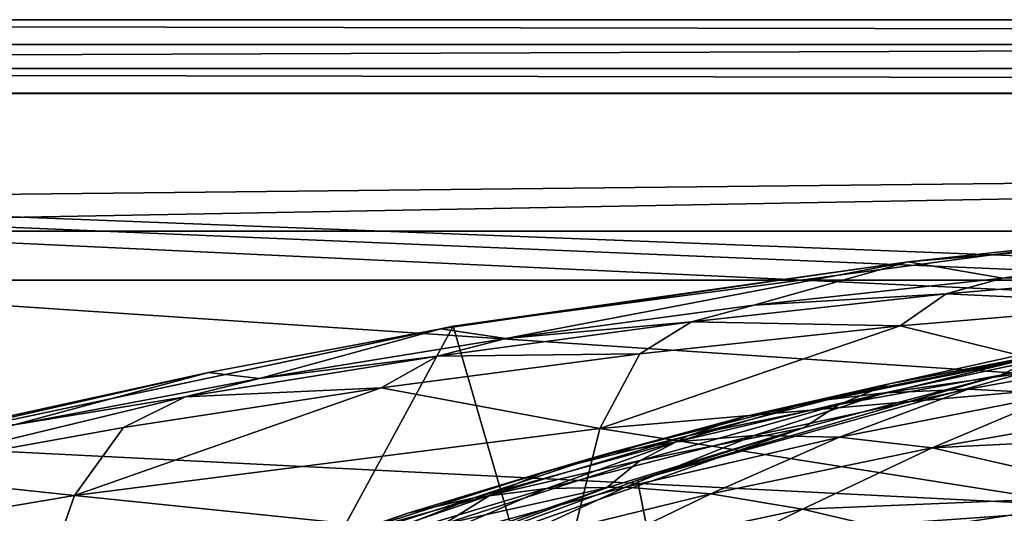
# Model space of a CAD drawing. Header units: metres. Extents: x 0 to 808, y -804 to 0.
# Tile 58 of 106: x 230 to 290, y -30 to 0. Entities that reach past the tile are written whole.
import ezdxf

# ---------------------------------------------------------------- set-up
doc = ezdxf.new("R2010")
doc.units = ezdxf.units.M

msp = doc.modelspace()

# ---------------------------------------------------------------- linework, layer by layer
at = {"layer": 'top0'}
for points in [[(743.104004, -37.838261, 2063.059814), (745.330872, -34.448139, 2063.059814), (34.402058, -4.519207, 2063.059814)], [(745.330872, -34.448139, 2063.059814), (748.720947, -32.221325, 2063.059814), (34.402058, -4.519207, 2063.059814)], [(34.402058, -4.519207, 2063.059814), (748.720947, -32.221325, 2063.059814), (788.402039, -4.519207, 2063.059814)], [(34.402058, -4.519207, 2063.059814), (64.544334, -51.518902, 2063.059814), (737.401917, -51.518902, 2063.059814)], [(743.104004, -37.838261, 2063.059814), (34.402058, -4.519207, 2063.059814), (737.401917, -51.518902, 2063.059814)], [(788.402039, -4.519207, 163.059708), (748.720947, -32.221325, 163.059708), (34.402058, -4.519207, 163.059708)], [(748.720947, -32.221325, 163.059708), (745.330872, -34.448139, 163.059708), (34.402058, -4.519207, 163.059708)], [(34.402058, -4.519207, 163.059708), (745.330872, -34.448139, 163.059708), (743.104004, -37.838261, 163.059708)], [(34.402058, -4.519207, 163.059708), (743.104004, -37.838261, 163.059708), (737.401917, -51.518902, 163.059708)], [(737.401917, -51.518902, 163.059708), (64.544334, -51.518902, 163.059708), (34.402058, -4.519207, 163.059708)], [(788.402039, -4.519207, 163.059708), (34.402058, -4.519207, 163.059708), (788.402039, -4.519207, 173.920044)], [(34.402058, -4.519207, 163.059708), (34.402058, -4.519207, 2063.059814), (788.402039, -4.519207, 173.920044)], [(788.402039, -4.519207, 173.920044), (34.402058, -4.519207, 2063.059814), (788.402039, -4.519207, 2051.920166)], [(34.402058, -4.519207, 2063.059814), (788.402039, -4.519207, 2063.059814), (788.402039, -4.519207, 2051.920166)], [(284.00412, -14.834646, 1610.717773), (312.795715, -12.37691, 1610.901001), (289.805145, -15.827066, 1716.930908)], [(312.795715, -12.37691, 1610.901001), (284.00412, -14.834646, 1610.717773), (294.404297, -13.701091, 1608.156494)], [(289.805145, -15.827066, 1716.930908), (312.795715, -12.37691, 1610.901001), (305.105103, -14.572716, 1717.225586)], [(256.149963, -18.774803, 1608.02356), (278.179443, -94.793068, 1606.032959), (294.404297, -13.701091, 1608.156494)], [(294.404297, -13.701091, 1608.156494), (284.00412, -14.834646, 1610.717773), (256.149963, -18.774803, 1608.02356)], [(278.179443, -94.793068, 1606.032959), (337.510895, -99.686302, 1605.904907), (294.404297, -13.701091, 1608.156494)], [(255.401566, -18.944498, 1610.452026), (284.00412, -14.834646, 1610.717773), (259.387146, -19.529999, 1716.190674)], [(284.00412, -14.834646, 1610.717773), (255.401566, -18.944498, 1610.452026), (256.149963, -18.774803, 1608.02356)], [(284.00412, -14.834646, 1610.717773), (274.562469, -17.479712, 1716.585938), (259.387146, -19.529999, 1716.190674)], [(274.562469, -17.479712, 1716.585938), (284.00412, -14.834646, 1610.717773), (289.805145, -15.827066, 1716.930908)], [(305.105103, -14.572716, 1717.225586), (302.015839, -15.456615, 1771.650757), (289.805145, -15.827066, 1716.930908)], [(302.015839, -15.456615, 1771.650757), (286.345734, -16.785763, 1771.216064), (289.805145, -15.827066, 1716.930908)], [(302.015839, -15.456615, 1771.650757), (299.496918, -17.4098, 1826.038086), (286.345734, -16.785763, 1771.216064)], [(289.805145, -15.827066, 1716.930908), (286.345734, -16.785763, 1771.216064), (274.562469, -17.479712, 1716.585938)], [(274.562469, -17.479712, 1716.585938), (286.345734, -16.785763, 1771.216064), (270.739502, -18.502066, 1770.708984)], [(270.739502, -18.502066, 1770.708984), (286.345734, -16.785763, 1771.216064), (283.512329, -18.755613, 1825.468384)], [(286.345734, -16.785763, 1771.216064), (299.496918, -17.4098, 1826.038086), (283.512329, -18.755613, 1825.468384)], [(314.651367, -16.563557, 615.079346), (289.675049, -21.782118, 615.342224), (292.132294, -20.562506, 589.770569)], [(293.873108, -20.853827, 618.052429), (289.675049, -21.782118, 615.342224), (314.651367, -16.563557, 615.079346)], [(259.387146, -19.529999, 1716.190674), (274.562469, -17.479712, 1716.585938), (270.739502, -18.502066, 1770.708984)], [(283.512329, -18.755613, 1825.468384), (299.496918, -17.4098, 1826.038086), (297.55014, -22.224348, 1880.271606)], [(259.387146, -19.529999, 1716.190674), (270.739502, -18.502066, 1770.708984), (255.205383, -20.604959, 1770.129639)], [(255.205383, -20.604959, 1770.129639), (270.739502, -18.502066, 1770.708984), (267.592926, -20.467573, 1824.805908)], [(270.739502, -18.502066, 1770.708984), (283.512329, -18.755613, 1825.468384), (267.592926, -20.467573, 1824.805908)], [(282.851501, -22.306953, 563.30426), (274.004364, -24.29723, 537.21106), (303.913727, -18.271084, 510.193909)], [(303.913727, -18.271084, 510.193909), (274.004364, -24.29723, 537.21106), (278.022461, -23.41547, 511.011322)], [(282.58432, -22.859606, 484.954956), (303.913727, -18.271084, 510.193909), (278.022461, -23.41547, 511.011322)], [(301.17691, -20.193193, 458.461304), (303.913727, -18.271084, 510.193909), (282.58432, -22.859606, 484.954956)], [(295.402344, -19.538303, 563.097229), (282.851501, -22.306953, 563.30426), (303.913727, -18.271084, 510.193909)], [(218.402557, -26.783472, 1607.813965), (219.181, -86.840805, 1606.241211), (256.149963, -18.774803, 1608.02356)], [(256.149963, -18.774803, 1608.02356), (255.401566, -18.944498, 1610.452026), (218.402557, -26.783472, 1607.813965)], [(255.401566, -18.944498, 1610.452026), (241.183777, -21.619293, 1610.288818), (218.402557, -26.783472, 1607.813965)], [(219.181, -86.840805, 1606.241211), (278.179443, -94.793068, 1606.032959), (256.149963, -18.774803, 1608.02356)], [(241.183777, -21.619293, 1610.288818), (255.401566, -18.944498, 1610.452026), (244.289108, -21.97691, 1715.745117)], [(255.401566, -18.944498, 1610.452026), (259.387146, -19.529999, 1716.190674), (244.289108, -21.97691, 1715.745117)], [(267.592926, -20.467573, 1824.805908), (283.512329, -18.755613, 1825.468384), (265.124786, -25.040169, 1878.77002)], [(265.124786, -25.040169, 1878.77002), (283.512329, -18.755613, 1825.468384), (297.55014, -22.224348, 1880.271606)], [(244.289108, -21.97691, 1715.745117), (259.387146, -19.529999, 1716.190674), (255.205383, -20.604959, 1770.129639)], [(292.132294, -20.562506, 589.770569), (282.851501, -22.306953, 563.30426), (295.402344, -19.538303, 563.097229)], [(255.205383, -20.604959, 1770.129639), (267.592926, -20.467573, 1824.805908), (251.745193, -22.545198, 1824.050781)], [(251.745193, -22.545198, 1824.050781), (267.592926, -20.467573, 1824.805908), (265.124786, -25.040169, 1878.77002)], [(287.687347, -22.639355, 459.049896), (301.17691, -20.193193, 458.461304), (282.58432, -22.859606, 484.954956)], [(293.327545, -22.909855, 433.308899), (301.17691, -20.193193, 458.461304), (287.687347, -22.639355, 459.049896)], [(244.289108, -21.97691, 1715.745117), (255.205383, -20.604959, 1770.129639), (239.751648, -23.093576, 1769.477905)], [(239.751648, -23.093576, 1769.477905), (255.205383, -20.604959, 1770.129639), (251.745193, -22.545198, 1824.050781)], [(293.873108, -20.853827, 618.052429), (267.435608, -28.200781, 618.244812), (289.675049, -21.782118, 615.342224)], [(267.435608, -28.200781, 618.244812), (293.873108, -20.853827, 618.052429), (280.55365, -95.048317, 619.995239)], [(289.675049, -21.782118, 615.342224), (279.783844, -23.566145, 589.879883), (292.132294, -20.562506, 589.770569)], [(292.132294, -20.562506, 589.770569), (279.783844, -23.566145, 589.879883), (282.851501, -22.306953, 563.30426)], [(280.55365, -95.048317, 619.995239), (293.873108, -20.853827, 618.052429), (339.418243, -99.792473, 620.119507)], [(218.402557, -26.783472, 1607.813965), (241.183777, -21.619293, 1610.288818), (227.079117, -24.69672, 1610.106323)], [(227.079117, -24.69672, 1610.106323), (241.183777, -21.619293, 1610.288818), (229.278351, -24.819016, 1715.249512)], [(241.183777, -21.619293, 1610.288818), (244.289108, -21.97691, 1715.745117), (229.278351, -24.819016, 1715.249512)], [(229.278351, -24.819016, 1715.249512), (244.289108, -21.97691, 1715.745117), (239.751648, -23.093576, 1769.477905)], [(265.124786, -25.040169, 1878.77002), (297.55014, -22.224348, 1880.271606), (296.177032, -29.946133, 1934.199341)], [(267.435608, -28.200781, 618.244812), (277.596069, -25.002136, 615.500366), (289.675049, -21.782118, 615.342224)], [(289.675049, -21.782118, 615.342224), (277.596069, -25.002136, 615.500366), (279.783844, -23.566145, 589.879883)], [(235.975647, -24.98777, 1823.203125), (251.745193, -22.545198, 1824.050781), (232.963272, -29.139597, 1876.826904)], [(251.745193, -22.545198, 1824.050781), (265.124786, -25.040169, 1878.77002), (232.963272, -29.139597, 1876.826904)], [(239.751648, -23.093576, 1769.477905), (251.745193, -22.545198, 1824.050781), (235.975647, -24.98777, 1823.203125)], [(274.578674, -25.477718, 459.721252), (282.58432, -22.859606, 484.954956), (269.825653, -25.861092, 485.549805)], [(269.825653, -25.861092, 485.549805), (282.58432, -22.859606, 484.954956), (278.022461, -23.41547, 511.011322)], [(279.783844, -23.566145, 589.879883), (270.53244, -25.496048, 563.545837), (282.851501, -22.306953, 563.30426)], [(282.851501, -22.306953, 563.30426), (270.53244, -25.496048, 563.545837), (274.004364, -24.29723, 537.21106)], [(279.801392, -25.573061, 434.038116), (287.687347, -22.639355, 459.049896), (274.578674, -25.477718, 459.721252)], [(274.578674, -25.477718, 459.721252), (287.687347, -22.639355, 459.049896), (282.58432, -22.859606, 484.954956)], [(279.801392, -25.573061, 434.038116), (293.327545, -22.909855, 433.308899), (287.687347, -22.639355, 459.049896)], [(229.278351, -24.819016, 1715.249512), (239.751648, -23.093576, 1769.477905), (220.290787, -27.794302, 1822.262939)], [(220.290787, -27.794302, 1822.262939), (239.751648, -23.093576, 1769.477905), (235.975647, -24.98777, 1823.203125)], [(274.004364, -24.29723, 537.21106), (265.545502, -26.601788, 511.513611), (278.022461, -23.41547, 511.011322)], [(278.022461, -23.41547, 511.011322), (265.545502, -26.601788, 511.513611), (269.825653, -25.861092, 485.549805)], [(285.488922, -26.229733, 408.513397), (293.327545, -22.909855, 433.308899), (279.801392, -25.573061, 434.038116)], [(285.488922, -26.229733, 408.513397), (299.498688, -23.776873, 407.748627), (293.327545, -22.909855, 433.308899)], [(277.596069, -25.002136, 615.500366), (267.608826, -27.002653, 590.007629), (279.783844, -23.566145, 589.879883)], [(279.783844, -23.566145, 589.879883), (267.608826, -27.002653, 590.007629), (270.53244, -25.496048, 563.545837)], [(299.498688, -23.776873, 407.748627), (285.488922, -26.229733, 408.513397), (306.193939, -25.212345, 382.38327)], [(270.53244, -25.496048, 563.545837), (261.740234, -27.692135, 537.606567), (274.004364, -24.29723, 537.21106)], [(274.004364, -24.29723, 537.21106), (261.740234, -27.692135, 537.606567), (265.545502, -26.601788, 511.513611)], [(235.975647, -24.98777, 1823.203125), (232.963272, -29.139597, 1876.826904), (220.290787, -27.794302, 1822.262939)], [(232.963272, -29.139597, 1876.826904), (265.124786, -25.040169, 1878.77002), (263.336761, -32.278755, 1932.462891)], [(267.435608, -28.200781, 618.244812), (241.829666, -37.533306, 618.489197), (277.596069, -25.002136, 615.500366)], [(241.829666, -37.533306, 618.489197), (265.549408, -28.684767, 615.678772), (277.596069, -25.002136, 615.500366)], [(265.124786, -25.040169, 1878.77002), (296.177032, -29.946133, 1934.199341), (263.336761, -32.278755, 1932.462891)], [(277.596069, -25.002136, 615.500366), (265.549408, -28.684767, 615.678772), (267.608826, -27.002653, 590.007629)], [(306.193939, -25.212345, 382.38327), (285.488922, -26.229733, 408.513397), (298.236938, -29.134571, 357.982147)], [(265.545502, -26.601788, 511.513611), (257.423431, -29.286085, 486.218231), (269.825653, -25.861092, 485.549805)], [(269.825653, -25.861092, 485.549805), (257.423431, -29.286085, 486.218231), (261.868958, -28.725321, 460.475372)], [(267.608826, -27.002653, 590.007629), (258.411804, -29.125168, 563.822021), (270.53244, -25.496048, 563.545837)], [(270.53244, -25.496048, 563.545837), (258.411804, -29.125168, 563.822021), (261.740234, -27.692135, 537.606567)], [(266.707062, -28.628368, 434.856842), (274.578674, -25.477718, 459.721252), (261.868958, -28.725321, 460.475372)], [(261.868958, -28.725321, 460.475372), (274.578674, -25.477718, 459.721252), (269.825653, -25.861092, 485.549805)], [(266.707062, -28.628368, 434.856842), (279.801392, -25.573061, 434.038116), (274.578674, -25.477718, 459.721252)], [(271.934326, -29.052488, 409.371735), (279.801392, -25.573061, 434.038116), (266.707062, -28.628368, 434.856842)], [(271.934326, -29.052488, 409.371735), (285.488922, -26.229733, 408.513397), (279.801392, -25.573061, 434.038116)], [(271.934326, -29.052488, 409.371735), (277.546997, -29.981905, 384.027832), (285.488922, -26.229733, 408.513397)], [(285.488922, -26.229733, 408.513397), (277.546997, -29.981905, 384.027832), (298.236938, -29.134571, 357.982147)], [(261.740234, -27.692135, 537.606567), (253.372681, -30.22637, 512.078308), (265.545502, -26.601788, 511.513611)], [(265.545502, -26.601788, 511.513611), (253.372681, -30.22637, 512.078308), (257.423431, -29.286085, 486.218231)], [(265.549408, -28.684767, 615.678772), (255.561829, -30.893574, 590.153748), (267.608826, -27.002653, 590.007629)], [(267.608826, -27.002653, 590.007629), (255.561829, -30.893574, 590.153748), (258.411804, -29.125168, 563.822021)], [(275.695343, -40.327435, 837.568848), (314.321686, -26.930365, 838.165894), (295.097321, -33.247612, 895.348083)], [(275.695343, -40.327435, 837.568848), (296.204163, -33.30217, 779.860901), (314.321686, -26.930365, 838.165894)], [(258.411804, -29.125168, 563.822021), (249.718109, -31.540806, 538.051392), (261.740234, -27.692135, 537.606567)], [(261.740234, -27.692135, 537.606567), (249.718109, -31.540806, 538.051392), (253.372681, -30.22637, 512.078308)], [(220.290787, -27.794302, 1822.262939), (232.963272, -29.139597, 1876.826904), (201.103622, -34.517273, 1874.442505)], [(241.829666, -37.533306, 618.489197), (267.435608, -28.200781, 618.244812), (280.55365, -95.048317, 619.995239)], [(241.829666, -37.533306, 618.489197), (253.32074, -32.92218, 615.881531), (265.549408, -28.684767, 615.678772)], [(257.423431, -29.286085, 486.218231), (249.578598, -32.402069, 461.312286), (261.868958, -28.725321, 460.475372)], [(261.868958, -28.725321, 460.475372), (249.578598, -32.402069, 461.312286), (254.076324, -32.091755, 435.765167)], [(265.549408, -28.684767, 615.678772), (253.32074, -32.92218, 615.881531), (255.561829, -30.893574, 590.153748)], [(254.076324, -32.091755, 435.765167), (266.707062, -28.628368, 434.856842), (261.868958, -28.725321, 460.475372)], [(266.707062, -28.628368, 434.856842), (254.076324, -32.091755, 435.765167), (258.878021, -32.257198, 410.323669)], [(258.878021, -32.257198, 410.323669), (271.934326, -29.052488, 409.371735), (266.707062, -28.628368, 434.856842)], [(201.103622, -34.517273, 1874.442505), (232.963272, -29.139597, 1876.826904), (230.716278, -35.62178, 1930.227783)], [(232.963272, -29.139597, 1876.826904), (263.336761, -32.278755, 1932.462891), (230.716278, -35.62178, 1930.227783)], [(253.372681, -30.22637, 512.078308), (245.386581, -33.158413, 486.960266), (257.423431, -29.286085, 486.218231)], [(257.423431, -29.286085, 486.218231), (245.386581, -33.158413, 486.960266), (249.578598, -32.402069, 461.312286)], [(255.561829, -30.893574, 590.153748), (246.461044, -33.224522, 564.132813), (258.411804, -29.125168, 563.822021)], [(258.411804, -29.125168, 563.822021), (246.461044, -33.224522, 564.132813), (249.718109, -31.540806, 538.051392)], [(258.878021, -32.257198, 410.323669), (263.981689, -32.890076, 384.991852), (271.934326, -29.052488, 409.371735)], [(263.981689, -32.890076, 384.991852), (277.546997, -29.981905, 384.027832), (271.934326, -29.052488, 409.371735)], [(298.236938, -29.134571, 357.982147), (277.546997, -29.981905, 384.027832), (283.54126, -31.398735, 358.831604)], [(298.236938, -29.134571, 357.982147), (283.54126, -31.398735, 358.831604), (289.913452, -33.282894, 333.788177)], [(263.336761, -32.278755, 1932.462891), (296.177032, -29.946133, 1934.199341), (295.378693, -40.59396, 1987.670532)], [(277.546997, -29.981905, 384.027832), (263.981689, -32.890076, 384.991852), (269.385376, -33.980976, 359.773071)], [(277.546997, -29.981905, 384.027832), (269.385376, -33.980976, 359.773071), (283.54126, -31.398735, 358.831604)], [(249.718109, -31.540806, 538.051392), (241.50145, -34.316963, 512.705444), (253.372681, -30.22637, 512.078308)], [(253.372681, -30.22637, 512.078308), (241.50145, -34.316963, 512.705444), (245.386581, -33.158413, 486.960266)]]:
    msp.add_3dface(points, dxfattribs=at)
at = {"layer": 'top0123458'}
for points in [[(1.527202, -1.527202, 175), (802.504944, -1.527202, 175), (0, 0)], [(802.504944, -1.527202, 175), (804.032166, 0), (0, 0)], [(804.032166, 0), (3.000114, -3.000114), (0, 0)], [(801.032043, -3.000114), (3.000114, -3.000114), (804.032166, 0)], [(1.527202, -1.527202, 175), (20.921553, -15.961353, 175), (802.504944, -1.527202, 175)], [(20.921553, -15.961353, 175), (783.110596, -15.961353, 175), (802.504944, -1.527202, 175)], [(4.501135, -4.501135, 172), (3.000114, -3.000114), (799.531006, -4.501135, 172)], [(3.000114, -3.000114), (801.032043, -3.000114), (799.531006, -4.501135, 172)], [(799.531006, -4.501135, 172), (20.921553, -12.961353, 172), (4.501135, -4.501135, 172)], [(783.110596, -12.961353, 172), (20.921553, -12.961353, 172), (799.531006, -4.501135, 172)], [(20.921553, -12.961353, 172), (783.110596, -12.961353, 172), (20.921553, -12.961353, 160.059708)], [(783.110596, -12.961353, 172), (783.110596, -12.961353, 160.059708), (20.921553, -12.961353, 160.059708)], [(783.110596, -12.961353, 160.059708), (61.568436, -50.772526, 160.059708), (20.921553, -12.961353, 160.059708)], [(742.989197, -50.77253, 160.059708), (61.568436, -50.772526, 160.059708), (783.110596, -12.961353, 160.059708)], [(783.110596, -15.961353, 163.059708), (20.921553, -15.961353, 163.059708), (744.686096, -52.504578, 163.059708)], [(744.686096, -52.504578, 163.059708), (20.921553, -15.961353, 163.059708), (59.607479, -52.504585, 163.059708)], [(783.110596, -15.961353, 175), (20.921553, -15.961353, 175), (783.110596, -15.961353, 163.059708)], [(20.921553, -15.961353, 175), (20.921553, -15.961353, 163.059708), (783.110596, -15.961353, 163.059708)]]:
    msp.add_3dface(points, dxfattribs=at)

doc.saveas('drawing.dxf')
